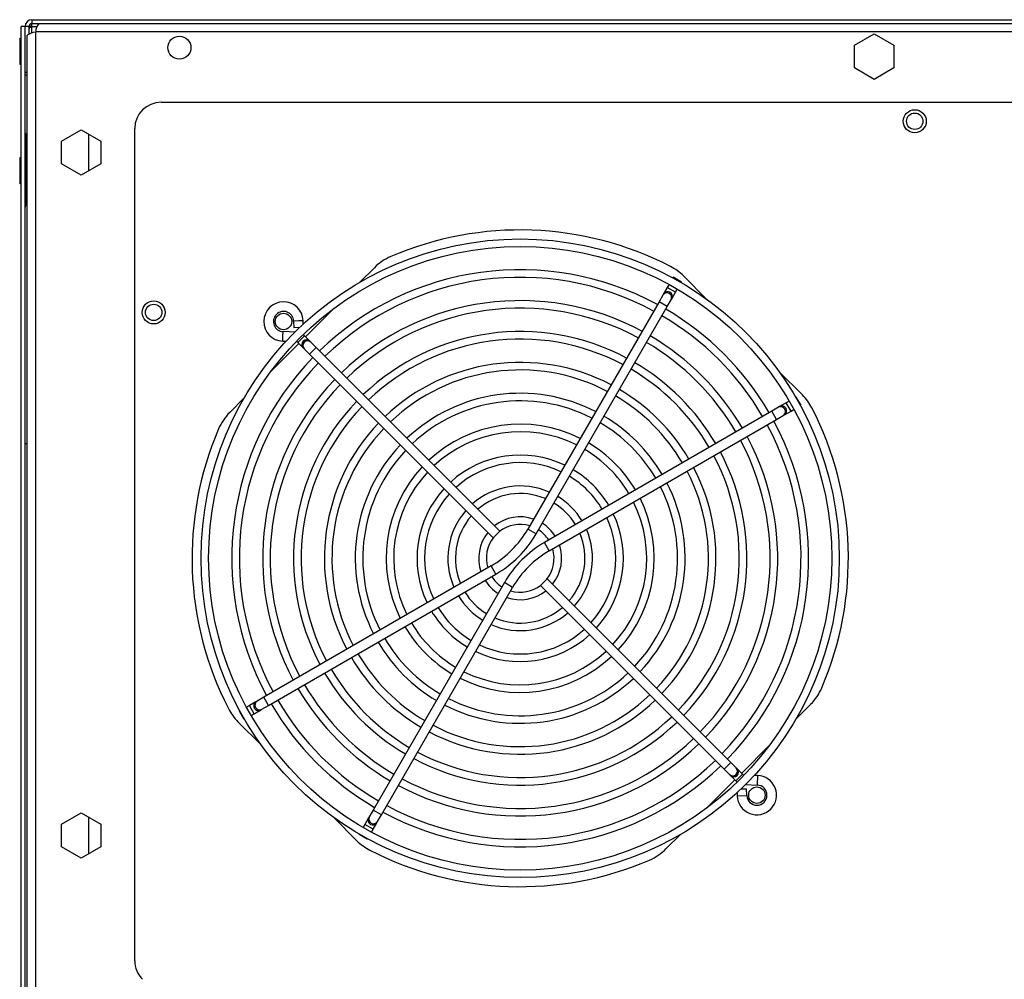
# Model space of a CAD drawing. Extents: x 4 to 81.2, y 0.9 to 54.
# Tile 14 of 17: x 40.9 to 50.2, y 22.3 to 31.4. Entities that reach past the tile are written whole.
import ezdxf

# ---------------------------------------------------------------- set-up
doc = ezdxf.new("R2010")
doc.units = 0
doc.layers.add('BODY', color=3, linetype='CONTINUOUS')

msp = doc.modelspace()

# ---------------------------------------------------------------- linework, layer by layer
at = {"layer": 'BODY', "linetype": 'CONTINUOUS'}
for p, q in [((40.8742, 3.0128), (40.8742, 31.3358)), ((40.9102, 31.3358), (40.8742, 31.3358)), ((40.9102, 3.0128), (40.9102, 31.3358)), ((40.9462, 31.3358), (40.9102, 31.3358)), ((40.9462, 31.3358), (40.9462, 31.267)), ((40.9762, 31.4018), (40.9762, 31.3658)), ((40.9762, 31.4018), (57.7842, 31.4018)), ((40.9762, 31.3658), (57.7842, 31.3658)), ((40.9762, 31.3386), (40.9762, 31.3658)), ((40.9762, 31.2764), (40.9762, 31.3386)), ((40.9762, 31.3386), (41.0251, 31.3386)), ((41.0415, 31.3658), (57.719, 31.3658)), ((40.8742, 31.2118), (40.8592, 31.2268)), ((40.8592, 31.2268), (40.8592, 30.9768)), ((40.9302, 27.3658), (40.9302, 31.2546)), ((41.0082, 31.2846), (41.0082, 2.9891)), ((41.0115, 31.2846), (41.0082, 31.2846)), ((41.0115, 31.2878), (41.0115, 31.2846)), ((57.749, 31.2878), (41.0115, 31.2878)), ((48.8077, 31.1591), (48.9952, 31.2673)), ((48.9952, 31.2673), (49.1827, 31.1591)), ((48.8077, 30.9426), (48.8077, 31.1591)), ((49.1827, 31.1591), (49.1827, 30.9426)), ((40.8592, 30.9768), (40.8742, 30.9918)), ((48.9952, 30.8343), (48.8077, 30.9426)), ((49.1827, 30.9426), (48.9952, 30.8343)), ((40.9102, 30.9018), (40.9302, 30.9018)), ((40.9302, 30.8753), (40.9102, 30.8753)), ((42.2052, 30.6158), (56.5602, 30.6158)), ((40.9302, 30.2967), (40.9173, 30.3097)), ((40.9173, 29.9718), (40.9173, 30.3097)), ((41.2577, 30.2461), (41.4452, 30.3543)), ((41.4452, 30.3543), (41.6327, 30.2461)), ((41.5152, 30.3139), (41.5152, 29.9617)), ((41.9552, 22.4461), (41.9552, 30.3658)), ((41.2577, 30.0296), (41.2577, 30.2461)), ((41.6327, 30.2461), (41.6327, 30.0296)), ((40.8742, 30.0752), (40.8592, 30.0902)), ((40.8592, 30.0902), (40.8592, 29.8402)), ((41.4452, 29.9213), (41.2577, 30.0296)), ((41.6327, 30.0296), (41.4452, 29.9213)), ((40.9173, 29.6339), (40.9173, 29.9718)), ((40.8592, 29.8402), (40.8742, 29.8552)), ((40.9173, 29.6339), (40.9302, 29.6469)), ((44.0989, 28.9037), (44.237, 29.0419)), ((47.0423, 28.8825), (47.0262, 28.8547)), ((47.0812, 28.95), (47.0783, 28.9449)), ((47.16, 28.9045), (47.0812, 28.95)), ((47.1576, 28.9002), (47.16, 28.9045)), ((47.1806, 28.9631), (47.4034, 28.7403)), ((46.99, 28.792), (46.9836, 28.7809)), ((47.0262, 28.8547), (46.99, 28.792)), ((47.105, 28.8092), (47.0262, 28.8547)), ((47.0688, 28.7465), (47.105, 28.8092)), ((47.105, 28.8092), (47.1216, 28.8379)), ((46.9474, 28.7181), (45.6974, 26.5531)), ((46.9836, 28.7809), (46.9474, 28.7181)), ((47.0262, 28.6726), (46.9474, 28.7181)), ((47.0262, 28.6726), (47.0624, 28.7354)), ((47.0624, 28.7354), (47.0688, 28.7465)), ((43.5803, 28.3851), (43.8432, 28.6481)), ((45.7762, 26.5076), (47.0262, 28.6726)), ((43.5127, 28.5349), (43.4673, 28.5332)), ((43.4673, 28.5332), (43.4696, 28.4691)), ((43.5582, 28.5366), (43.5127, 28.5349)), ((43.5594, 28.5047), (43.5582, 28.5366)), ((43.3661, 28.3883), (43.3678, 28.4338)), ((43.4813, 28.4296), (43.3678, 28.4338)), ((43.5238, 28.4711), (43.4696, 28.4691)), ((43.253, 28.0578), (43.5159, 28.3208)), ((43.3645, 28.3428), (43.3661, 28.3883)), ((43.3645, 28.3428), (43.3964, 28.3417)), ((43.507, 28.3297), (43.5392, 28.3619)), ((43.507, 28.3297), (43.5582, 28.2785)), ((43.5392, 28.3619), (43.5713, 28.3941)), ((43.6226, 28.3428), (43.5713, 28.3941)), ((43.6316, 28.3338), (43.6226, 28.3428)), ((43.6829, 28.2826), (43.6316, 28.3338)), ((43.5582, 28.2785), (43.5673, 28.2694)), ((43.5673, 28.2694), (43.6185, 28.2182)), ((43.6829, 28.2826), (43.6185, 28.2182)), ((45.4311, 26.5343), (43.6829, 28.2826)), ((43.6185, 28.2182), (45.3668, 26.4699)), ((48.0897, 28.054), (48.3125, 27.8312)), ((42.8592, 27.664), (42.9974, 27.8022)), ((48.1586, 27.7556), (48.0959, 27.7194)), ((48.1873, 27.7722), (48.1586, 27.7556)), ((48.2041, 27.6768), (48.1586, 27.7556)), ((48.2539, 27.8106), (48.2496, 27.8082)), ((48.2994, 27.7318), (48.2539, 27.8106)), ((48.022, 27.6768), (45.857, 26.4268)), ((48.0848, 27.713), (48.022, 27.6768)), ((48.0675, 27.598), (48.022, 27.6768)), ((48.0959, 27.7194), (48.0848, 27.713)), ((48.1414, 27.6406), (48.2041, 27.6768)), ((48.2041, 27.6768), (48.232, 27.6929)), ((48.2943, 27.7289), (48.2994, 27.7318)), ((45.9025, 26.348), (48.0675, 27.598)), ((48.0675, 27.598), (48.1303, 27.6342)), ((48.1303, 27.6342), (48.1414, 27.6406)), ((40.9302, 27.3658), (40.9102, 27.3658)), ((40.9302, 3.3658), (40.9302, 27.3658)), ((45.4311, 26.5343), (45.3668, 26.4699)), ((45.7762, 26.5076), (45.6974, 26.5531)), ((45.9025, 26.348), (45.857, 26.4268)), ((45.348, 26.2037), (43.1829, 24.9537)), ((45.3935, 26.1249), (45.348, 26.2037)), ((43.2284, 24.8749), (45.3935, 26.1249)), ((45.8837, 26.0817), (45.8193, 26.0174)), ((47.632, 24.3334), (45.8837, 26.0817)), ((45.4743, 26.0441), (44.2243, 23.879)), ((44.3031, 23.8335), (45.5531, 25.9986)), ((45.5531, 25.9986), (45.4743, 26.0441)), ((45.8193, 26.0174), (47.5676, 24.2691)), ((43.1829, 24.9537), (43.1202, 24.9175)), ((43.2284, 24.8749), (43.1829, 24.9537)), ((43.0464, 24.8748), (43.0185, 24.8588)), ((43.1091, 24.9111), (43.0464, 24.8748)), ((43.0919, 24.796), (43.0464, 24.8748)), ((43.1202, 24.9175), (43.1091, 24.9111)), ((43.1657, 24.8387), (43.2284, 24.8749)), ((48.3913, 24.8876), (48.2531, 24.7494)), ((42.9561, 24.8227), (42.9511, 24.8198)), ((42.9966, 24.741), (42.9511, 24.8198)), ((43.0632, 24.7795), (43.0919, 24.796)), ((43.0919, 24.796), (43.1546, 24.8322)), ((43.1546, 24.8322), (43.1657, 24.8387)), ((43.1608, 24.4977), (42.938, 24.7205)), ((42.9966, 24.741), (43.0009, 24.7435)), ((47.9975, 24.4938), (47.7345, 24.2309)), ((47.632, 24.3334), (47.5676, 24.2691)), ((47.6832, 24.2822), (47.632, 24.3334)), ((47.5676, 24.2691), (47.6189, 24.2179)), ((47.6189, 24.2179), (47.6279, 24.2088)), ((47.6279, 24.2088), (47.6791, 24.1576)), ((47.7435, 24.2219), (47.6791, 24.1576)), ((47.6923, 24.2731), (47.6832, 24.2822)), ((47.7435, 24.2219), (47.6923, 24.2731)), ((47.886, 24.2088), (47.8541, 24.21)), ((47.886, 24.2088), (47.8827, 24.1179)), ((47.6702, 24.1665), (47.4073, 23.9036)), ((47.7692, 24.122), (47.8827, 24.1179)), ((47.6911, 24.047), (47.6923, 24.0151)), ((47.6923, 24.0151), (47.7832, 24.0184)), ((47.7267, 24.0805), (47.7809, 24.0825)), ((47.7832, 24.0184), (47.7809, 24.0825)), ((41.2577, 23.7461), (41.4452, 23.8543)), ((41.4452, 23.8543), (41.6327, 23.7461)), ((44.1881, 23.8163), (44.1817, 23.8052)), ((44.2243, 23.879), (44.1881, 23.8163)), ((44.3031, 23.8335), (44.2243, 23.879)), ((44.2669, 23.7708), (44.3031, 23.8335)), ((41.2577, 23.5296), (41.2577, 23.7461)), ((41.5152, 23.8139), (41.5152, 23.4617)), ((41.6327, 23.7461), (41.6327, 23.5296)), ((44.0699, 23.5885), (43.8471, 23.8113)), ((44.1454, 23.7424), (44.1289, 23.7138)), ((44.1817, 23.8052), (44.1454, 23.7424)), ((44.2243, 23.6969), (44.1454, 23.7424)), ((44.2243, 23.6969), (44.2605, 23.7597)), ((44.2605, 23.7597), (44.2669, 23.7708)), ((44.0929, 23.6514), (44.0904, 23.6472)), ((44.1693, 23.6017), (44.0904, 23.6472)), ((44.2082, 23.6691), (44.2243, 23.6969)), ((47.1516, 23.648), (47.0135, 23.5098)), ((44.1693, 23.6017), (44.1722, 23.6067)), ((41.4452, 23.4213), (41.2577, 23.5296)), ((41.6327, 23.5296), (41.4452, 23.4213))]:
    msp.add_line(p, q, dxfattribs=at)
for points in [[(40.9762, 31.342), (40.9537, 31.3358), (40.9476, 31.3336)], [(43.5713, 28.3941), (43.563, 28.4017), (43.5589, 28.4049)], [(47.6791, 24.1576), (47.6875, 24.15), (47.6916, 24.1467)]]:
    msp.add_lwpolyline(points, dxfattribs=at)
for centre, radius in [((42.3802, 31.1358), 0.1095), ((49.3827, 30.4358), 0.1095), ((49.3827, 30.4358), 0.078), ((45.6252, 26.2758), 3.039), ((45.6252, 26.2758), 2.967), ((42.1352, 28.6158), 0.1095), ((42.1352, 28.6158), 0.078), ((43.3713, 28.5297), 0.078), ((47.8791, 24.0219), 0.078)]:
    msp.add_circle(centre, radius, dxfattribs=at)
for centre, radius, start, end in [((40.9762, 31.3358), 0.066, 90, 180), ((40.9762, 31.3358), 0.03, 90, 180), ((40.9903, 31.2943), 0.0465, 107.53232, 161.14424), ((41.1503, 31.2792), 0.1391, 141.48185, 176.44312), ((41.0272, 31.1189), 0.1667, 96.52304, 125.55198), ((42.2052, 30.3658), 0.25, 90, 180), ((40.9342, 30.3267), 0.024, 180, 225), ((40.9342, 29.617), 0.024, 135, 180), ((45.6252, 26.2758), 3.125, 62.75279, 113.21321), ((44.5906, 28.6883), 0.5, 113.21321, 135), ((45.6252, 26.2758), 2.7465, 61.58865, 134.05076), ((46.8271, 28.6095), 0.5, 45, 62.75279), ((45.6252, 26.2758), 2.6745, 61.63143, 134.02521), ((47.0224, 28.757), 0.0455, 331.59839, 148.40161), ((47.0288, 28.7681), 0.0455, 331.59839, 148.40161), ((43.3713, 28.5297), 0.187, 2.10348, 267.89652), ((45.6252, 26.2758), 2.4525, 61.77915, 133.93696), ((43.3713, 28.5297), 0.096, 135, 267.89652), ((43.3713, 28.5297), 0.096, 2.10348, 135), ((45.6252, 26.2758), 2.3805, 61.83298, 133.9048), ((45.6252, 26.2758), 2.7465, 30.30994, 59.69006), ((45.6252, 26.2758), 2.6745, 30.31829, 59.68171), ((45.6252, 26.2758), 2.1585, 62.02158, 133.79215), ((43.4861, 28.3089), 0.0295, 45, 78.8145), ((43.5911, 28.3099), 0.0455, 46.33331, 223.66669), ((43.6002, 28.3009), 0.0455, 46.33331, 223.66669), ((45.6252, 26.2758), 2.0865, 62.09137, 133.75046), ((45.6252, 26.2758), 2.3805, 30.3576, 59.6424), ((45.6252, 26.2758), 2.4525, 30.3471, 59.6529), ((45.6252, 26.2758), 2.7465, 135.94924, 208.41135), ((45.6252, 26.2758), 2.6745, 135.97479, 208.36857), ((45.6252, 26.2758), 1.8645, 62.34051, 133.60165), ((45.6252, 26.2758), 2.1585, 30.39437, 59.60563), ((45.6252, 26.2758), 1.7925, 62.43458, 133.54547), ((45.6252, 26.2758), 2.0865, 30.40798, 59.59202), ((45.6252, 26.2758), 2.4525, 136.06304, 208.22085), ((45.6252, 26.2758), 2.3805, 136.0952, 208.16702), ((45.6252, 26.2758), 1.8645, 30.45656, 59.54344), ((45.6252, 26.2758), 2.1585, 136.20785, 207.97842), ((45.6252, 26.2758), 1.5705, 62.77897, 133.33981), ((45.6252, 26.2758), 1.4985, 62.91261, 133.26002), ((45.6252, 26.2758), 1.7925, 30.4749, 59.5251), ((47.959, 27.4776), 0.5, 27.24721, 45), ((43.2128, 27.3105), 0.5, 135, 156.78679), ((45.6252, 26.2758), 2.0865, 136.24954, 207.90863), ((48.1064, 27.673), 0.0455, 301.59839, 118.40161), ((48.1175, 27.6794), 0.0455, 301.59839, 118.40161), ((45.6252, 26.2758), 3.125, 336.78679, 27.24721), ((45.6252, 26.2758), 1.4985, 30.56808, 59.43192), ((45.6252, 26.2758), 1.5705, 30.54203, 59.45797), ((45.6252, 26.2758), 2.7465, 315.94924, 28.41135), ((45.6252, 26.2758), 3.125, 156.78679, 207.24721), ((45.6252, 26.2758), 1.8645, 136.39835, 207.65949), ((45.6252, 26.2758), 1.7925, 136.45453, 207.56542), ((45.6252, 26.2758), 1.2765, 63.41971, 132.9573), ((45.6252, 26.2758), 1.2045, 63.62439, 132.83514), ((45.6252, 26.2758), 2.6745, 315.97479, 28.36857), ((45.6252, 26.2758), 2.3805, 316.0952, 28.16702), ((45.6252, 26.2758), 2.4525, 316.06304, 28.22085), ((45.6252, 26.2758), 1.5705, 136.66019, 207.22103), ((45.6252, 26.2758), 1.4985, 136.73998, 207.08739), ((45.6252, 26.2758), 1.2045, 30.70674, 59.29326), ((45.6252, 26.2758), 1.2765, 30.66688, 59.33312), ((45.6252, 26.2758), 2.1585, 316.20785, 27.97842), ((45.6252, 26.2758), 0.9825, 64.44483, 132.34566), ((45.6252, 26.2758), 2.0865, 316.24954, 27.90863), ((45.6252, 26.2758), 1.2765, 137.0427, 206.58029), ((45.6252, 26.2758), 0.9105, 64.79711, 132.13559), ((45.6252, 26.2758), 0.9825, 30.86645, 59.13355), ((45.6252, 26.2758), 1.7925, 316.45453, 27.56542), ((45.6252, 26.2758), 1.8645, 316.39835, 27.65949), ((45.6252, 26.2758), 1.2045, 137.16486, 206.37561), ((45.6252, 26.2758), 0.9105, 30.93497, 59.06503), ((45.6252, 26.2758), 0.9825, 137.65434, 205.55517), ((45.6252, 26.2758), 0.6885, 66.34947, 131.21081), ((45.6252, 26.2758), 1.4985, 316.73998, 27.08739), ((45.6252, 26.2758), 1.5705, 316.66019, 27.22103), ((45.6252, 26.2758), 0.9105, 137.86441, 205.20289), ((45.6252, 26.2758), 0.6165, 67.09462, 130.76751), ((45.6252, 26.2758), 0.6885, 31.23648, 58.76352), ((45.6252, 26.2758), 1.2765, 317.0427, 26.58029), ((45.6252, 26.2758), 0.6885, 138.78919, 203.65053), ((45.6252, 26.2758), 0.6165, 31.38091, 58.61909), ((45.6252, 26.2758), 1.2045, 317.16486, 26.37561), ((45.6252, 26.2758), 0.6165, 139.23249, 202.90538), ((45.6252, 26.2758), 0.3945, 71.12856, 128.377), ((45.6252, 26.2758), 0.9105, 317.86441, 25.20289), ((45.6252, 26.2758), 0.9825, 317.65434, 25.55517), ((44.8708, 27.0303), 0.9545, 300, 330), ((45.6252, 26.2758), 0.3225, 73.65658, 127.86122), ((45.6252, 26.2758), 0.3225, 32.64047, 57.35953), ((45.6252, 26.2758), 0.3945, 32.15831, 57.84169), ((45.6252, 26.2758), 0.6885, 318.78919, 23.65053), ((45.6252, 26.2758), 0.3945, 141.623, 198.87144), ((45.6252, 26.2758), 0.3225, 142.13878, 196.34342), ((44.8708, 27.0303), 1.0455, 315, 330), ((45.6252, 26.2758), 0.6165, 319.23249, 22.90538), ((46.3797, 25.5213), 1.0455, 120, 150), ((46.3797, 25.5213), 0.9545, 120, 135), ((45.6252, 26.2758), 0.3225, 322.13878, 16.34342), ((45.6252, 26.2758), 0.3945, 321.623, 18.87144), ((44.8708, 27.0303), 1.0455, 300, 315), ((46.3797, 25.5213), 0.9545, 135, 150), ((45.6252, 26.2758), 0.3945, 212.15831, 237.84169), ((45.6252, 26.2758), 0.3225, 212.64047, 237.35953), ((45.6252, 26.2758), 0.3225, 253.65658, 307.86122), ((45.6252, 26.2758), 0.6885, 211.23648, 238.76352), ((45.6252, 26.2758), 0.6165, 211.38091, 238.61909), ((45.6252, 26.2758), 0.3945, 251.12856, 308.377), ((45.6252, 26.2758), 0.9105, 210.93497, 239.06503), ((45.6252, 26.2758), 0.6165, 247.09462, 310.76751), ((45.6252, 26.2758), 0.9825, 210.86645, 239.13355), ((45.6252, 26.2758), 0.6885, 246.34947, 311.21081), ((45.6252, 26.2758), 1.2765, 210.66688, 239.33312), ((45.6252, 26.2758), 1.2045, 210.70674, 239.29326), ((45.6252, 26.2758), 0.9105, 244.79711, 312.13559), ((45.6252, 26.2758), 1.4985, 210.56808, 239.43192), ((45.6252, 26.2758), 0.9825, 244.44483, 312.34566), ((45.6252, 26.2758), 1.5705, 210.54203, 239.45797), ((45.6252, 26.2758), 1.8645, 210.45656, 239.54344), ((45.6252, 26.2758), 1.7925, 210.4749, 239.5251), ((45.6252, 26.2758), 1.2765, 243.41971, 312.9573), ((45.6252, 26.2758), 1.2045, 243.62439, 312.83514), ((45.6252, 26.2758), 2.1585, 210.39437, 239.60563), ((45.6252, 26.2758), 2.0865, 210.40798, 239.59202), ((45.6252, 26.2758), 1.5705, 242.77897, 313.33981), ((45.6252, 26.2758), 1.4985, 242.91261, 313.26002), ((45.6252, 26.2758), 2.4525, 210.3471, 239.6529), ((45.6252, 26.2758), 2.3805, 210.3576, 239.6424), ((48.0377, 25.2412), 0.5, 315, 336.78679), ((45.6252, 26.2758), 1.7925, 242.43458, 313.54547), ((43.133, 24.8723), 0.0455, 121.59839, 298.40161), ((43.1441, 24.8787), 0.0455, 121.59839, 298.40161), ((45.6252, 26.2758), 2.7465, 210.30994, 239.69006), ((45.6252, 26.2758), 2.6745, 210.31829, 239.68171), ((45.6252, 26.2758), 1.8645, 242.34051, 313.60165), ((43.2915, 25.074), 0.5, 207.24721, 225), ((45.6252, 26.2758), 2.0865, 242.09137, 313.75046), ((45.6252, 26.2758), 2.1585, 242.02158, 313.79215), ((45.6252, 26.2758), 2.4525, 241.77915, 313.93696), ((45.6252, 26.2758), 2.3805, 241.83298, 313.9048), ((45.6252, 26.2758), 2.7465, 241.58865, 314.05076), ((45.6252, 26.2758), 2.6745, 241.63143, 314.02521), ((47.6501, 24.2509), 0.0455, 226.59839, 43.40161), ((47.6593, 24.2417), 0.0455, 226.33331, 43.66669), ((47.7644, 24.2428), 0.0295, 225, 258.8145), ((47.8791, 24.0219), 0.187, 315, 87.89652), ((47.8791, 24.0219), 0.096, 182.10348, 87.89652), ((47.8791, 24.0219), 0.187, 182.10348, 315), ((44.2281, 23.7946), 0.0455, 151.59839, 328.40161), ((44.2217, 23.7835), 0.0455, 151.59839, 328.40161), ((44.4234, 23.9421), 0.5, 225, 242.75279), ((45.6252, 26.2758), 3.125, 242.75279, 293.21321), ((46.6599, 23.8633), 0.5, 293.21321, 315), ((42.2052, 22.4461), 0.25, 180, 225)]:
    msp.add_arc(centre, radius, start, end, dxfattribs=at)

doc.saveas('drawing.dxf')
